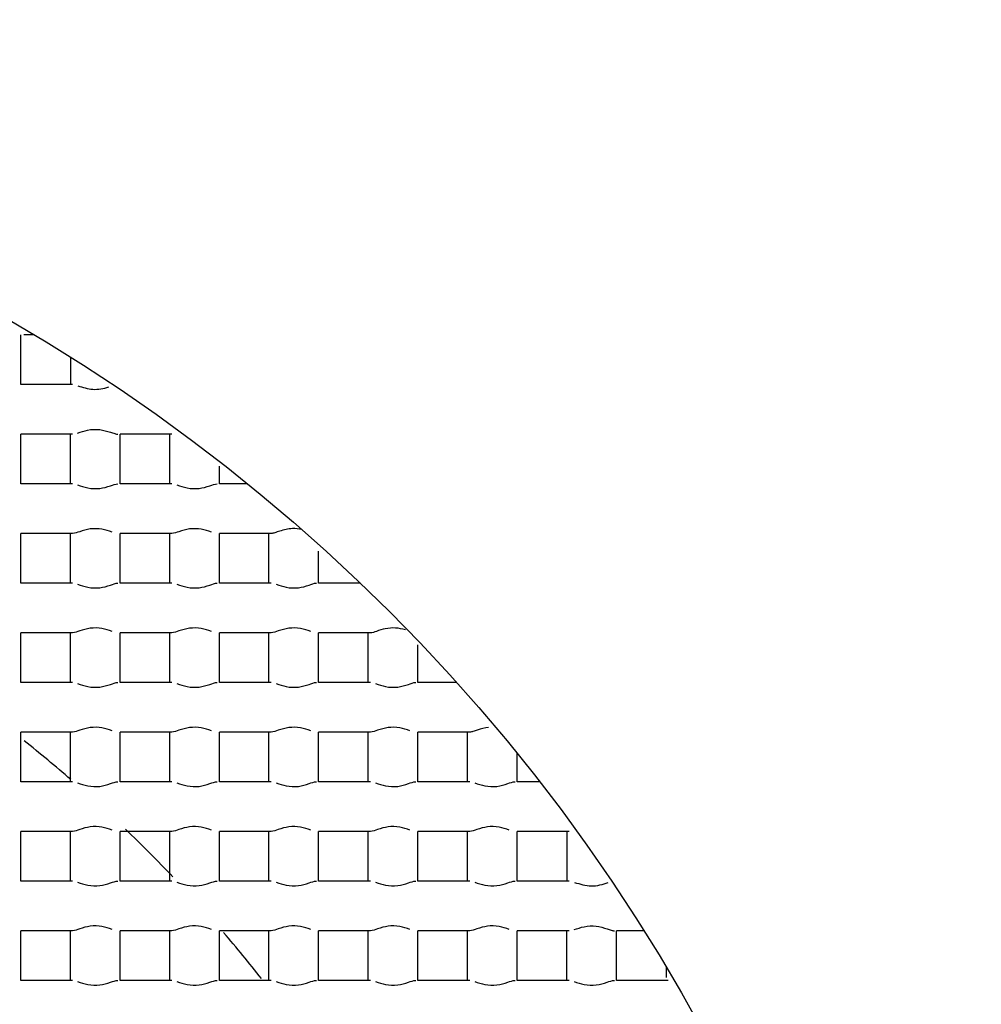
# Model space of a CAD drawing. Header units: millimetres. Extents: x 289 to 943, y 130 to 616.
# Tile 45 of 65: x 830.39 to 833.3, y 247.26 to 250.23. Entities that reach past the tile are written whole.
import ezdxf

# ---------------------------------------------------------------- set-up
doc = ezdxf.new("R2010")
doc.units = ezdxf.units.MM
doc.header["$LTSCALE"] = 65.395
doc.layers.get('0').update_dxf_attribs({"linetype": 'CONTINUOUS'})

msp = doc.modelspace()

# ---------------------------------------------------------------- linework, layer by layer
at = {"color": 7, "linetype": 'CONTINUOUS'}
for p, q in [((830.3977, 249.1292), (830.3977, 249.2792)), ((830.4377, 249.2792), (830.4067, 249.2792)), ((830.5477, 249.212), (830.5477, 249.1292)), ((830.5541, 249.1292), (830.3977, 249.1292)), ((830.3977, 248.8292), (830.3977, 248.9792)), ((830.5541, 248.9792), (830.3977, 248.9792)), ((830.5477, 248.8292), (830.5477, 248.9792)), ((830.6977, 248.8292), (830.6977, 248.9792)), ((830.8541, 248.9792), (830.6977, 248.9792)), ((830.8477, 248.8292), (830.8477, 248.9792)), ((830.9977, 248.8292), (830.9977, 248.8822)), ((830.5541, 248.8292), (830.3977, 248.8292)), ((830.8541, 248.8292), (830.6977, 248.8292)), ((831.0831, 248.8292), (830.9977, 248.8292)), ((830.3977, 248.5292), (830.3977, 248.6792)), ((830.5541, 248.6792), (830.3977, 248.6792)), ((830.5477, 248.5292), (830.5477, 248.6792)), ((830.6977, 248.5292), (830.6977, 248.6792)), ((830.8541, 248.6792), (830.6977, 248.6792)), ((830.8477, 248.5292), (830.8477, 248.6792)), ((830.9977, 248.5292), (830.9977, 248.6792)), ((831.1541, 248.6792), (830.9977, 248.6792)), ((831.1477, 248.5292), (831.1477, 248.6792)), ((831.2977, 248.5292), (831.2977, 248.6262)), ((830.5541, 248.5292), (830.3977, 248.5292)), ((830.8541, 248.5292), (830.6977, 248.5292)), ((831.1541, 248.5292), (830.9977, 248.5292)), ((831.4239, 248.5292), (831.2977, 248.5292)), ((830.3977, 248.2292), (830.3977, 248.3792)), ((830.5541, 248.3792), (830.3977, 248.3792)), ((830.5477, 248.2292), (830.5477, 248.3792)), ((830.6977, 248.2292), (830.6977, 248.3792)), ((830.8541, 248.3792), (830.6977, 248.3792)), ((830.8477, 248.2292), (830.8477, 248.3792)), ((830.9977, 248.2292), (830.9977, 248.3792)), ((831.1541, 248.3792), (830.9977, 248.3792)), ((831.1477, 248.2292), (831.1477, 248.3792)), ((831.2977, 248.2292), (831.2977, 248.3792)), ((831.4541, 248.3792), (831.2977, 248.3792)), ((831.4477, 248.2292), (831.4477, 248.3792)), ((831.5977, 248.2292), (831.5977, 248.3425)), ((830.5541, 248.2292), (830.3977, 248.2292)), ((830.8541, 248.2292), (830.6977, 248.2292)), ((831.1541, 248.2292), (830.9977, 248.2292)), ((831.4541, 248.2292), (831.2977, 248.2292)), ((831.7147, 248.2292), (831.5977, 248.2292)), ((830.3977, 247.9292), (830.3977, 248.0792)), ((830.5541, 248.0792), (830.3977, 248.0792)), ((830.5477, 247.9292), (830.5477, 248.0792)), ((830.6977, 247.9292), (830.6977, 248.0792)), ((830.8541, 248.0792), (830.6977, 248.0792)), ((830.8477, 247.9292), (830.8477, 248.0792)), ((830.9977, 247.9292), (830.9977, 248.0792)), ((831.1541, 248.0792), (830.9977, 248.0792)), ((831.1477, 247.9292), (831.1477, 248.0792)), ((831.2977, 247.9292), (831.2977, 248.0792)), ((831.4541, 248.0792), (831.2977, 248.0792)), ((831.4477, 247.9292), (831.4477, 248.0792)), ((831.5977, 247.9292), (831.5977, 248.0792)), ((831.7541, 248.0792), (831.5977, 248.0792)), ((831.7477, 247.9292), (831.7477, 248.0792)), ((831.8977, 247.9292), (831.8977, 248.0146)), ((830.5541, 247.9292), (830.3977, 247.9292)), ((830.8541, 247.9292), (830.6977, 247.9292)), ((831.1541, 247.9292), (830.9977, 247.9292)), ((831.4541, 247.9292), (831.2977, 247.9292)), ((831.7541, 247.9292), (831.5977, 247.9292)), ((831.9654, 247.9292), (831.8977, 247.9292)), ((830.3977, 247.6292), (830.3977, 247.7792)), ((830.5541, 247.7792), (830.3977, 247.7792)), ((830.5477, 247.6292), (830.5477, 247.7792)), ((830.6977, 247.6292), (830.6977, 247.7792)), ((830.8541, 247.7792), (830.6977, 247.7792)), ((830.8477, 247.6292), (830.8477, 247.7792)), ((830.9977, 247.6292), (830.9977, 247.7792)), ((831.1541, 247.7792), (830.9977, 247.7792)), ((831.1477, 247.6292), (831.1477, 247.7792)), ((831.2977, 247.6292), (831.2977, 247.7792)), ((831.4541, 247.7792), (831.2977, 247.7792)), ((831.4477, 247.6292), (831.4477, 247.7792)), ((831.5977, 247.6292), (831.5977, 247.7792)), ((831.7541, 247.7792), (831.5977, 247.7792)), ((831.7477, 247.6292), (831.7477, 247.7792)), ((831.8977, 247.6292), (831.8977, 247.7792)), ((832.0541, 247.7792), (831.8977, 247.7792)), ((832.0477, 247.7792), (832.0477, 247.6292)), ((830.5541, 247.6292), (830.3977, 247.6292)), ((830.8541, 247.6292), (830.6977, 247.6292)), ((831.1541, 247.6292), (830.9977, 247.6292)), ((831.4541, 247.6292), (831.2977, 247.6292)), ((831.7541, 247.6292), (831.5977, 247.6292)), ((832.0541, 247.6292), (831.8977, 247.6292)), ((830.3977, 247.3292), (830.3977, 247.4792)), ((830.5541, 247.4792), (830.3977, 247.4792)), ((830.5477, 247.3292), (830.5477, 247.4792)), ((830.6977, 247.3292), (830.6977, 247.4792)), ((830.8541, 247.4792), (830.6977, 247.4792)), ((830.8477, 247.3292), (830.8477, 247.4792)), ((830.9977, 247.3292), (830.9977, 247.4792)), ((831.1541, 247.4792), (830.9977, 247.4792)), ((831.1477, 247.3292), (831.1477, 247.4792)), ((831.2977, 247.3292), (831.2977, 247.4792)), ((831.4541, 247.4792), (831.2977, 247.4792)), ((831.4477, 247.3292), (831.4477, 247.4792)), ((831.5977, 247.3292), (831.5977, 247.4792)), ((831.7541, 247.4792), (831.5977, 247.4792)), ((831.7477, 247.3292), (831.7477, 247.4792)), ((831.8977, 247.3292), (831.8977, 247.4792)), ((832.0541, 247.4792), (831.8977, 247.4792)), ((832.0477, 247.3292), (832.0477, 247.4792)), ((832.1977, 247.3292), (832.1977, 247.4792)), ((832.2804, 247.4792), (832.1977, 247.4792)), ((832.3477, 247.3693), (832.3477, 247.338)), ((830.5541, 247.3292), (830.3977, 247.3292)), ((830.8541, 247.3292), (830.6977, 247.3292)), ((831.1541, 247.3292), (830.9977, 247.3292)), ((831.4541, 247.3292), (831.2977, 247.3292)), ((831.7541, 247.3292), (831.5977, 247.3292)), ((832.0541, 247.3292), (831.8977, 247.3292)), ((832.3541, 247.3292), (832.1977, 247.3292))]:
    msp.add_line(p, q, dxfattribs=at)
for radius in [114.9974, 18.4972, 13.13, 12.8, 11.5, 5.5]:
    msp.add_circle((827.6227, 244.5542), radius, dxfattribs=at)
at = {"color": 9, "linetype": 'CONTINUOUS'}
for radius in [20.4169, 19.4852, 18.5479, 17.6102, 16.1147]:
    msp.add_circle((827.6227, 244.5542), radius, dxfattribs=at)
at = {"color": 7, "linetype": 'CONTINUOUS'}
for centre, radius, start, end in [((827.6227, 244.5542), 114.9372, 270.036843, 90), ((827.6227, 244.5542), 12.6, 183.64028, 176.35972), ((827.6227, 244.5541), 9.0338, 359.99989, 170.84766), ((827.6227, 244.5542), 4.4721, 49.1297, 51.4739), ((827.6227, 244.5542), 4.4721, 43.6673, 46.2735), ((827.6227, 244.5542), 4.4721, 38.4402, 40.7519)]:
    msp.add_arc(centre, radius, start, end, dxfattribs=at)
at = {"color": 9, "linetype": 'CONTINUOUS'}
msp.add_arc((827.6227, 244.5542), 113.4493, 270.036843, 90, dxfattribs=at)
at = {"color": 7, "linetype": 'CONTINUOUS'}
for points, knots in [([(827.6227, 254.4542), (828.2415, 254.4192), (829.4757, 254.2333), (831.2387, 253.6096), (832.8498, 252.659), (834.2478, 251.416), (835.3751, 249.9226), (836.185, 248.2356), (836.6416, 246.4212), (836.6946, 245.1727), (836.6567, 244.5542)], [0, 0, 0, 0, 0.125033, 0.250043, 0.375031, 0.500022, 0.625024, 0.750011, 0.874995, 1, 1, 1, 1]), ([(830.5704, 249.1255), (830.5851, 249.1207), (830.616, 249.1106), (830.6485, 249.117), (830.6641, 249.122)], [0, 0, 0, 0, 0.485709, 1, 1, 1, 1]), ([(830.5692, 248.9826), (830.5793, 248.9858), (830.6008, 248.9933), (830.6356, 248.9951), (830.6626, 248.9871), (830.6805, 248.9812), (830.6881, 248.9792), (830.6913, 248.9792)], [0, 0, 0, 0, 0.253494, 0.545749, 0.815919, 0.922984, 1, 1, 1, 1]), ([(830.5695, 248.8257), (830.5796, 248.8225), (830.6011, 248.815), (830.6359, 248.8135), (830.6657, 248.8217), (830.6836, 248.8292), (830.6913, 248.8292)], [0, 0, 0, 0, 0.254222, 0.546707, 0.816518, 1, 1, 1, 1]), ([(830.8695, 248.8257), (830.8796, 248.8225), (830.9011, 248.815), (830.9359, 248.8135), (830.9657, 248.8217), (830.9836, 248.8292), (830.9913, 248.8292)], [0, 0, 0, 0, 0.254222, 0.546707, 0.816518, 1, 1, 1, 1]), ([(830.6736, 248.6834), (830.6636, 248.6867), (830.6422, 248.6939), (830.608, 248.6946), (830.579, 248.6864), (830.5615, 248.6792), (830.5541, 248.6792)], [0, 0, 0, 0, 0.258554, 0.550804, 0.81797, 1, 1, 1, 1]), ([(830.9736, 248.6834), (830.9636, 248.6867), (830.9422, 248.6939), (830.908, 248.6946), (830.879, 248.6864), (830.8615, 248.6792), (830.8541, 248.6792)], [0, 0, 0, 0, 0.258554, 0.550804, 0.81797, 1, 1, 1, 1]), ([(831.2186, 248.6939), (831.2055, 248.6934), (831.1874, 248.6887), (831.1666, 248.6817), (831.1578, 248.6792), (831.1541, 248.6792)], [0, 0, 0, 0, 0.592843, 0.831152, 1, 1, 1, 1]), ([(830.5695, 248.5257), (830.5796, 248.5225), (830.6011, 248.515), (830.6359, 248.5135), (830.6657, 248.5217), (830.6836, 248.5292), (830.6913, 248.5292)], [0, 0, 0, 0, 0.254222, 0.546707, 0.816518, 1, 1, 1, 1]), ([(830.8695, 248.5257), (830.8796, 248.5225), (830.9011, 248.515), (830.9359, 248.5135), (830.9657, 248.5217), (830.9836, 248.5292), (830.9913, 248.5292)], [0, 0, 0, 0, 0.254222, 0.546707, 0.816518, 1, 1, 1, 1]), ([(831.1695, 248.5257), (831.1796, 248.5225), (831.2011, 248.515), (831.2359, 248.5135), (831.2657, 248.5217), (831.2836, 248.5292), (831.2913, 248.5292)], [0, 0, 0, 0, 0.254222, 0.546707, 0.816518, 1, 1, 1, 1]), ([(830.6736, 248.3834), (830.6636, 248.3867), (830.6422, 248.3939), (830.608, 248.3946), (830.579, 248.3864), (830.5615, 248.3792), (830.5541, 248.3792)], [0, 0, 0, 0, 0.258554, 0.550804, 0.81797, 1, 1, 1, 1]), ([(830.9736, 248.3834), (830.9636, 248.3867), (830.9422, 248.3939), (830.908, 248.3946), (830.879, 248.3864), (830.8615, 248.3792), (830.8541, 248.3792)], [0, 0, 0, 0, 0.258554, 0.550804, 0.81797, 1, 1, 1, 1]), ([(831.2736, 248.3834), (831.2636, 248.3867), (831.2422, 248.3939), (831.208, 248.3946), (831.179, 248.3864), (831.1615, 248.3792), (831.1541, 248.3792)], [0, 0, 0, 0, 0.258554, 0.550804, 0.81797, 1, 1, 1, 1]), ([(831.5597, 248.3879), (831.55, 248.3907), (831.5298, 248.3953), (831.4998, 248.3925), (831.4752, 248.3849), (831.4604, 248.3792), (831.4541, 248.3792)], [0, 0, 0, 0, 0.279927, 0.569882, 0.825479, 1, 1, 1, 1]), ([(830.5695, 248.2257), (830.5796, 248.2225), (830.6011, 248.215), (830.6359, 248.2135), (830.6657, 248.2217), (830.6836, 248.2292), (830.6913, 248.2292)], [0, 0, 0, 0, 0.254222, 0.546707, 0.816518, 1, 1, 1, 1]), ([(830.8695, 248.2257), (830.8796, 248.2225), (830.9011, 248.215), (830.9359, 248.2135), (830.9657, 248.2217), (830.9836, 248.2292), (830.9913, 248.2292)], [0, 0, 0, 0, 0.254222, 0.546707, 0.816518, 1, 1, 1, 1]), ([(831.1695, 248.2257), (831.1796, 248.2225), (831.2011, 248.215), (831.2359, 248.2135), (831.2657, 248.2217), (831.2836, 248.2292), (831.2913, 248.2292)], [0, 0, 0, 0, 0.254222, 0.546707, 0.816518, 1, 1, 1, 1]), ([(831.4695, 248.2257), (831.4796, 248.2225), (831.5011, 248.215), (831.5359, 248.2135), (831.5657, 248.2217), (831.5836, 248.2292), (831.5913, 248.2292)], [0, 0, 0, 0, 0.254222, 0.546707, 0.816518, 1, 1, 1, 1]), ([(830.6736, 248.0834), (830.6636, 248.0867), (830.6422, 248.0939), (830.608, 248.0946), (830.579, 248.0864), (830.5615, 248.0792), (830.5541, 248.0792)], [0, 0, 0, 0, 0.258554, 0.550804, 0.81797, 1, 1, 1, 1]), ([(830.9736, 248.0834), (830.9636, 248.0867), (830.9422, 248.0939), (830.908, 248.0946), (830.879, 248.0864), (830.8615, 248.0792), (830.8541, 248.0792)], [0, 0, 0, 0, 0.258554, 0.550804, 0.81797, 1, 1, 1, 1]), ([(831.2736, 248.0834), (831.2636, 248.0867), (831.2422, 248.0939), (831.208, 248.0946), (831.179, 248.0864), (831.1615, 248.0792), (831.1541, 248.0792)], [0, 0, 0, 0, 0.258554, 0.550804, 0.81797, 1, 1, 1, 1]), ([(831.5736, 248.0834), (831.5636, 248.0867), (831.5422, 248.0939), (831.508, 248.0946), (831.479, 248.0864), (831.4615, 248.0792), (831.4541, 248.0792)], [0, 0, 0, 0, 0.258554, 0.550804, 0.81797, 1, 1, 1, 1]), ([(831.8109, 248.0933), (831.7994, 248.092), (831.7836, 248.0874), (831.7652, 248.0813), (831.7574, 248.0792), (831.7541, 248.0792)], [0, 0, 0, 0, 0.594002, 0.830409, 1, 1, 1, 1]), ([(830.5695, 247.9257), (830.5796, 247.9225), (830.6011, 247.915), (830.6359, 247.9135), (830.6657, 247.9217), (830.6836, 247.9292), (830.6913, 247.9292)], [0, 0, 0, 0, 0.254222, 0.546707, 0.816518, 1, 1, 1, 1]), ([(830.8695, 247.9257), (830.8796, 247.9225), (830.9011, 247.915), (830.9359, 247.9135), (830.9657, 247.9217), (830.9836, 247.9292), (830.9913, 247.9292)], [0, 0, 0, 0, 0.254222, 0.546707, 0.816518, 1, 1, 1, 1]), ([(831.1695, 247.9257), (831.1796, 247.9225), (831.2011, 247.915), (831.2359, 247.9135), (831.2657, 247.9217), (831.2836, 247.9292), (831.2913, 247.9292)], [0, 0, 0, 0, 0.254222, 0.546707, 0.816518, 1, 1, 1, 1]), ([(831.4695, 247.9257), (831.4796, 247.9225), (831.5011, 247.915), (831.5359, 247.9135), (831.5657, 247.9217), (831.5836, 247.9292), (831.5913, 247.9292)], [0, 0, 0, 0, 0.254222, 0.546707, 0.816518, 1, 1, 1, 1]), ([(831.7695, 247.9257), (831.7796, 247.9225), (831.8011, 247.915), (831.8359, 247.9135), (831.8657, 247.9217), (831.8836, 247.9292), (831.8913, 247.9292)], [0, 0, 0, 0, 0.254222, 0.546707, 0.816518, 1, 1, 1, 1]), ([(830.6736, 247.7834), (830.6636, 247.7867), (830.6422, 247.7939), (830.608, 247.7946), (830.579, 247.7864), (830.5615, 247.7792), (830.5541, 247.7792)], [0, 0, 0, 0, 0.258554, 0.550804, 0.81797, 1, 1, 1, 1]), ([(830.9736, 247.7834), (830.9636, 247.7867), (830.9422, 247.7939), (830.908, 247.7946), (830.879, 247.7864), (830.8615, 247.7792), (830.8541, 247.7792)], [0, 0, 0, 0, 0.258554, 0.550804, 0.81797, 1, 1, 1, 1]), ([(831.2736, 247.7834), (831.2636, 247.7867), (831.2422, 247.7939), (831.208, 247.7946), (831.179, 247.7864), (831.1615, 247.7792), (831.1541, 247.7792)], [0, 0, 0, 0, 0.258554, 0.550804, 0.81797, 1, 1, 1, 1]), ([(831.5736, 247.7834), (831.5636, 247.7867), (831.5422, 247.7939), (831.508, 247.7946), (831.479, 247.7864), (831.4615, 247.7792), (831.4541, 247.7792)], [0, 0, 0, 0, 0.258554, 0.550804, 0.81797, 1, 1, 1, 1]), ([(831.8736, 247.7834), (831.8636, 247.7867), (831.8422, 247.7939), (831.808, 247.7946), (831.779, 247.7864), (831.7615, 247.7792), (831.7541, 247.7792)], [0, 0, 0, 0, 0.258554, 0.550804, 0.81797, 1, 1, 1, 1]), ([(830.5695, 247.6257), (830.5796, 247.6225), (830.6011, 247.615), (830.6359, 247.6135), (830.6657, 247.6217), (830.6836, 247.6292), (830.6913, 247.6292)], [0, 0, 0, 0, 0.254222, 0.546707, 0.816518, 1, 1, 1, 1]), ([(830.8695, 247.6257), (830.8796, 247.6225), (830.9011, 247.615), (830.9359, 247.6135), (830.9657, 247.6217), (830.9836, 247.6292), (830.9913, 247.6292)], [0, 0, 0, 0, 0.254222, 0.546707, 0.816518, 1, 1, 1, 1]), ([(831.1695, 247.6257), (831.1796, 247.6225), (831.2011, 247.615), (831.2359, 247.6135), (831.2657, 247.6217), (831.2836, 247.6292), (831.2913, 247.6292)], [0, 0, 0, 0, 0.254222, 0.546707, 0.816518, 1, 1, 1, 1]), ([(831.4695, 247.6257), (831.4796, 247.6225), (831.5011, 247.615), (831.5359, 247.6135), (831.5657, 247.6217), (831.5836, 247.6292), (831.5913, 247.6292)], [0, 0, 0, 0, 0.254222, 0.546707, 0.816518, 1, 1, 1, 1]), ([(831.7695, 247.6257), (831.7796, 247.6225), (831.8011, 247.615), (831.8359, 247.6135), (831.8657, 247.6217), (831.8836, 247.6292), (831.8913, 247.6292)], [0, 0, 0, 0, 0.254222, 0.546707, 0.816518, 1, 1, 1, 1]), ([(832.0709, 247.6253), (832.0873, 247.62), (832.1216, 247.6094), (832.1562, 247.6194), (832.1728, 247.6248)], [0, 0, 0, 0, 0.49796, 1, 1, 1, 1]), ([(830.6736, 247.4834), (830.6636, 247.4867), (830.6422, 247.4939), (830.608, 247.4946), (830.579, 247.4864), (830.5615, 247.4792), (830.5541, 247.4792)], [0, 0, 0, 0, 0.258554, 0.550804, 0.81797, 1, 1, 1, 1]), ([(830.9736, 247.4834), (830.9636, 247.4867), (830.9422, 247.4939), (830.908, 247.4946), (830.879, 247.4864), (830.8615, 247.4792), (830.8541, 247.4792)], [0, 0, 0, 0, 0.258554, 0.550804, 0.81797, 1, 1, 1, 1]), ([(831.2736, 247.4834), (831.2636, 247.4867), (831.2422, 247.4939), (831.208, 247.4946), (831.179, 247.4864), (831.1615, 247.4792), (831.1541, 247.4792)], [0, 0, 0, 0, 0.258554, 0.550804, 0.81797, 1, 1, 1, 1]), ([(831.5736, 247.4834), (831.5636, 247.4867), (831.5422, 247.4939), (831.508, 247.4946), (831.479, 247.4864), (831.4615, 247.4792), (831.4541, 247.4792)], [0, 0, 0, 0, 0.258554, 0.550804, 0.81797, 1, 1, 1, 1]), ([(831.8736, 247.4834), (831.8636, 247.4867), (831.8422, 247.4939), (831.808, 247.4946), (831.779, 247.4864), (831.7615, 247.4792), (831.7541, 247.4792)], [0, 0, 0, 0, 0.258554, 0.550804, 0.81797, 1, 1, 1, 1]), ([(832.0692, 247.4826), (832.0793, 247.4858), (832.1008, 247.4933), (832.1356, 247.4951), (832.1626, 247.4871), (832.1805, 247.4812), (832.1881, 247.4792), (832.1913, 247.4792)], [0, 0, 0, 0, 0.253494, 0.545749, 0.815919, 0.922984, 1, 1, 1, 1]), ([(830.5695, 247.3257), (830.5796, 247.3225), (830.6011, 247.315), (830.6359, 247.3135), (830.6657, 247.3217), (830.6836, 247.3292), (830.6913, 247.3292)], [0, 0, 0, 0, 0.254222, 0.546707, 0.816518, 1, 1, 1, 1]), ([(830.8695, 247.3257), (830.8796, 247.3225), (830.9011, 247.315), (830.9359, 247.3135), (830.9657, 247.3217), (830.9836, 247.3292), (830.9913, 247.3292)], [0, 0, 0, 0, 0.254222, 0.546707, 0.816518, 1, 1, 1, 1]), ([(831.1695, 247.3257), (831.1796, 247.3225), (831.2011, 247.315), (831.2359, 247.3135), (831.2657, 247.3217), (831.2836, 247.3292), (831.2913, 247.3292)], [0, 0, 0, 0, 0.254222, 0.546707, 0.816518, 1, 1, 1, 1]), ([(831.4695, 247.3257), (831.4796, 247.3225), (831.5011, 247.315), (831.5359, 247.3135), (831.5657, 247.3217), (831.5836, 247.3292), (831.5913, 247.3292)], [0, 0, 0, 0, 0.254222, 0.546707, 0.816518, 1, 1, 1, 1]), ([(831.7695, 247.3257), (831.7796, 247.3225), (831.8011, 247.315), (831.8359, 247.3135), (831.8657, 247.3217), (831.8836, 247.3292), (831.8913, 247.3292)], [0, 0, 0, 0, 0.254222, 0.546707, 0.816518, 1, 1, 1, 1]), ([(832.0695, 247.3257), (832.0796, 247.3225), (832.1011, 247.315), (832.1359, 247.3135), (832.1657, 247.3217), (832.1836, 247.3292), (832.1913, 247.3292)], [0, 0, 0, 0, 0.254222, 0.546707, 0.816518, 1, 1, 1, 1])]:
    msp.add_open_spline(points, degree=3, knots=knots, dxfattribs=at)
msp.add_open_spline([(831.247, 248.6912), (831.2377, 248.6932), (831.2281, 248.6943), (831.2186, 248.6939)], degree=3, dxfattribs=at)

doc.saveas('drawing.dxf')
